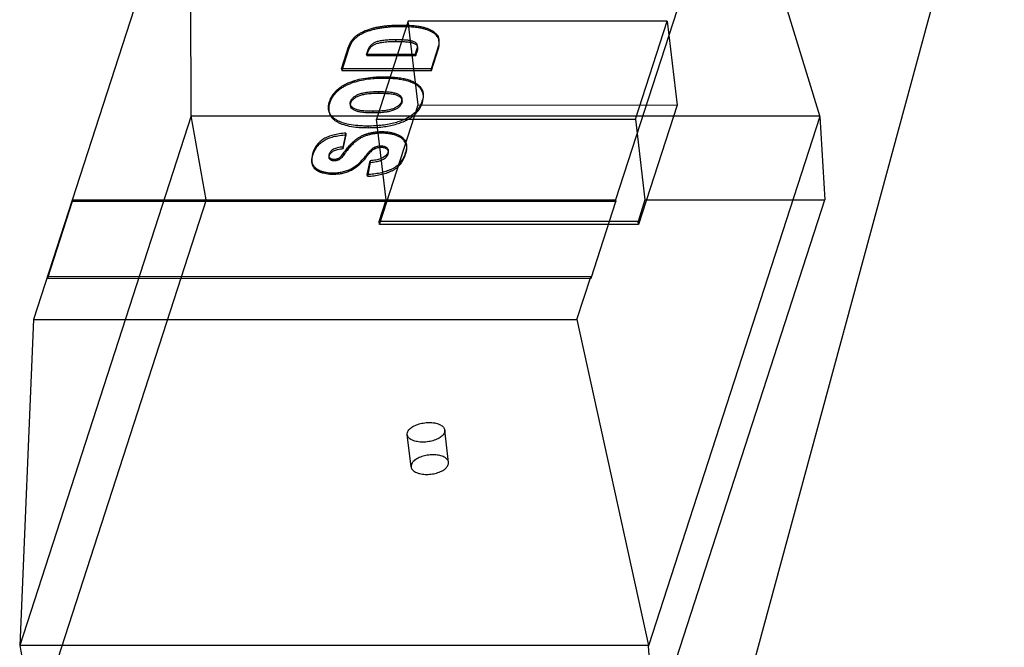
# Model space of a CAD drawing. Header units: millimetres. Extents: x -117 to 182, y -33 to 89.
# Tile 15 of 135: x -106.47 to -103.86, y -5.2 to -3.53. Entities that reach past the tile are written whole.
import ezdxf

# ---------------------------------------------------------------- set-up
doc = ezdxf.new("R2010")
doc.units = ezdxf.units.MM
doc.header["$LTSCALE"] = 1.21
doc.header["$MEASUREMENT"] = 0
doc.layers.get('0').update_dxf_attribs({"linetype": 'CONTINUOUS'})

msp = doc.modelspace()

# ---------------------------------------------------------------- linework, layer by layer
at = {"color": 7, "linetype": 'Continuous'}
msp.add_line((-103.8031, -2.5959), (-104.5643, -5.4004), dxfattribs=at)
at = {"color": 6, "linetype": 'Continuous'}
for p, q in [((-106.0139, -3.0463), (-106.4292, -4.3287)), ((-106.0116, -3.7897), (-106.0139, -3.0463)), ((-104.5737, -3.0464), (-104.8865, -4.0123)), ((-104.3451, -3.7897), (-104.5737, -3.0464)), ((-105.4362, -3.5385), (-105.5203, -3.7982)), ((-104.7499, -3.5386), (-105.4362, -3.5385)), ((-105.4097, -3.7607), (-105.4362, -3.5385)), ((-104.834, -3.7983), (-104.7499, -3.5386)), ((-104.7499, -3.5386), (-104.7234, -3.7608)), ((-105.4681, -3.5924), (-105.4686, -3.5881)), ((-105.3544, -3.592), (-105.3549, -3.5877)), ((-105.6126, -3.6649), (-105.5939, -3.6071)), ((-105.5934, -3.6114), (-105.6121, -3.6691)), ((-105.5934, -3.6114), (-105.5939, -3.6071)), ((-105.5466, -3.6259), (-105.4167, -3.6259)), ((-105.546, -3.6301), (-105.5466, -3.6259)), ((-105.4167, -3.6259), (-105.4137, -3.6164)), ((-105.4167, -3.6259), (-105.4162, -3.6301)), ((-105.4162, -3.6301), (-105.4132, -3.6207)), ((-105.4132, -3.6207), (-105.4137, -3.6164)), ((-105.4111, -3.6077), (-105.4116, -3.6034)), ((-105.3565, -3.6071), (-105.3752, -3.6649)), ((-105.3747, -3.6691), (-105.356, -3.6114)), ((-105.356, -3.6114), (-105.3565, -3.6071)), ((-105.546, -3.6301), (-105.4162, -3.6301)), ((-105.3752, -3.6649), (-105.6126, -3.6649)), ((-105.6126, -3.6649), (-105.6121, -3.6691)), ((-105.6121, -3.6691), (-105.3747, -3.6691)), ((-105.3747, -3.6691), (-105.3752, -3.6649)), ((-105.5001, -3.6861), (-105.4996, -3.6904)), ((-105.5157, -3.725), (-105.5152, -3.7293)), ((-105.396, -3.7342), (-105.3965, -3.7299)), ((-105.4525, -3.7484), (-105.453, -3.7441)), ((-105.3984, -3.7542), (-105.399, -3.7499)), ((-105.647, -3.7716), (-105.6465, -3.7759)), ((-105.5896, -3.7581), (-105.5891, -3.7624)), ((-105.5297, -3.7775), (-105.5292, -3.7818)), ((-105.5123, -4.0775), (-105.4097, -3.7607)), ((-105.4097, -3.7607), (-104.7234, -3.7608)), ((-104.7234, -3.7608), (-104.826, -4.0776)), ((-106.0116, -3.7897), (-106.4657, -5.1919)), ((-106.0116, -3.7897), (-104.3451, -3.7897)), ((-105.9716, -4.0118), (-106.0116, -3.7897)), ((-105.5203, -3.7982), (-104.834, -3.7983)), ((-105.4948, -4.0119), (-105.5203, -3.7982)), ((-104.834, -3.7983), (-104.8085, -4.0119)), ((-104.3447, -3.7909), (-104.7989, -5.1932)), ((-104.3447, -3.7909), (-104.3451, -3.7897)), ((-104.3447, -3.7909), (-104.3316, -4.0119)), ((-105.6012, -3.8354), (-105.6089, -3.872)), ((-105.6007, -3.8397), (-105.6012, -3.8354)), ((-105.5429, -3.8165), (-105.5424, -3.8208)), ((-105.6084, -3.8763), (-105.6007, -3.8397)), ((-105.688, -3.8914), (-105.6885, -3.8871)), ((-105.6089, -3.872), (-105.6084, -3.8763)), ((-105.4886, -3.8844), (-105.4891, -3.8801)), ((-105.4428, -3.8912), (-105.4433, -3.8869)), ((-105.4401, -3.8704), (-105.4406, -3.8662)), ((-105.6916, -3.9096), (-105.6911, -3.9139)), ((-105.6463, -3.8962), (-105.6458, -3.9005)), ((-105.607, -3.893), (-105.6075, -3.8887)), ((-105.5462, -3.8974), (-105.5467, -3.8932)), ((-105.5448, -3.9452), (-105.5371, -3.9083)), ((-105.5366, -3.9126), (-105.5443, -3.9495)), ((-105.5371, -3.9083), (-105.5366, -3.9126)), ((-105.5443, -3.9495), (-105.5448, -3.9452)), ((-105.9716, -4.0118), (-106.4258, -5.4141)), ((-106.3262, -4.0165), (-106.3919, -4.2196)), ((-106.3267, -4.0123), (-104.8865, -4.0123)), ((-106.3267, -4.0123), (-106.3262, -4.0165)), ((-104.8854, -4.0166), (-106.3262, -4.0165)), ((-105.9716, -4.0118), (-105.4948, -4.0119)), ((-105.5133, -4.069), (-105.4948, -4.0119)), ((-104.9511, -4.2197), (-104.8854, -4.0166)), ((-104.8865, -4.0123), (-104.8854, -4.0166)), ((-104.8085, -4.0119), (-104.827, -4.069)), ((-104.8085, -4.0119), (-104.3316, -4.0119)), ((-104.7857, -5.4142), (-104.3316, -4.0119)), ((-104.827, -4.069), (-105.5133, -4.069)), ((-105.5123, -4.0775), (-105.5133, -4.069)), ((-104.826, -4.0776), (-104.827, -4.069)), ((-104.826, -4.0776), (-105.5123, -4.0775)), ((-104.9523, -4.2154), (-106.3925, -4.2153)), ((-106.3925, -4.2153), (-106.3919, -4.2196)), ((-106.3919, -4.2196), (-104.9511, -4.2197)), ((-104.989, -4.3288), (-104.9523, -4.2154)), ((-104.9511, -4.2197), (-104.9523, -4.2154)), ((-106.4292, -4.3287), (-106.4657, -5.1919)), ((-106.4292, -4.3287), (-104.989, -4.3288)), ((-104.989, -4.3288), (-104.7992, -5.192)), ((-105.4283, -4.719), (-105.4386, -4.6335)), ((-105.329, -4.7071), (-105.3393, -4.6216)), ((-104.7992, -5.192), (-106.4657, -5.1919)), ((-106.4657, -5.1919), (-106.4258, -5.4141)), ((-104.7992, -5.192), (-104.7989, -5.1932)), ((-104.7857, -5.4142), (-104.7989, -5.1932))]:
    msp.add_line(p, q, dxfattribs=at)
for points, knots in [([(-105.5939, -3.6071), (-105.5921, -3.6017), (-105.5886, -3.594), (-105.582, -3.5851), (-105.5763, -3.5793), (-105.5698, -3.5743), (-105.5597, -3.5681), (-105.5483, -3.563), (-105.5359, -3.5588), (-105.5258, -3.5561), (-105.5152, -3.5539), (-105.5041, -3.5522), (-105.4927, -3.5508), (-105.4811, -3.5498), (-105.4712, -3.5494), (-105.4633, -3.5492), (-105.4562, -3.5491), (-105.4482, -3.5492), (-105.4371, -3.5495), (-105.4245, -3.5501), (-105.413, -3.5513), (-105.405, -3.5526), (-105.3998, -3.5537), (-105.395, -3.5549), (-105.3891, -3.5566), (-105.3824, -3.559), (-105.3751, -3.5624), (-105.3689, -3.5662), (-105.3637, -3.5704), (-105.3597, -3.5747), (-105.3573, -3.5785), (-105.356, -3.5816), (-105.3554, -3.5842), (-105.3549, -3.5871), (-105.3545, -3.5911), (-105.3544, -3.5961), (-105.355, -3.6018), (-105.3559, -3.6054), (-105.3565, -3.6071)], [0, 0, 0, 0, 0.057632, 0.084997, 0.111964, 0.139504, 0.168663, 0.231817, 0.266044, 0.301362, 0.337902, 0.375763, 0.414897, 0.454458, 0.494506, 0.51473, 0.535093, 0.566371, 0.595692, 0.64847, 0.693483, 0.713117, 0.730868, 0.747485, 0.763374, 0.793031, 0.820038, 0.84469, 0.867053, 0.886792, 0.904413, 0.912674, 0.92072, 0.931538, 0.94202, 0.962115, 0.981322, 1, 1, 1, 1]), ([(-105.356, -3.6114), (-105.3554, -3.6097), (-105.3545, -3.606), (-105.3539, -3.6003), (-105.354, -3.5954), (-105.3544, -3.5914), (-105.3549, -3.5885), (-105.3555, -3.5859), (-105.3568, -3.5828), (-105.3592, -3.5789), (-105.3632, -3.5746), (-105.3683, -3.5705), (-105.3746, -3.5667), (-105.3819, -3.5633), (-105.3886, -3.5609), (-105.3945, -3.5592), (-105.3993, -3.558), (-105.4045, -3.5569), (-105.4125, -3.5556), (-105.424, -3.5544), (-105.4365, -3.5537), (-105.4477, -3.5535), (-105.4557, -3.5534), (-105.4628, -3.5535), (-105.4707, -3.5536), (-105.4805, -3.5541), (-105.4922, -3.5551), (-105.5036, -3.5564), (-105.5147, -3.5582), (-105.5253, -3.5604), (-105.5354, -3.5631), (-105.5477, -3.5673), (-105.5592, -3.5724), (-105.5693, -3.5786), (-105.5758, -3.5836), (-105.5815, -3.5894), (-105.5881, -3.5983), (-105.5916, -3.606), (-105.5934, -3.6114)], [0, 0, 0, 0, 0.018659, 0.037866, 0.057961, 0.068444, 0.079262, 0.087308, 0.09557, 0.11319, 0.13293, 0.155294, 0.179945, 0.206954, 0.236611, 0.2525, 0.269117, 0.286869, 0.306503, 0.351517, 0.404296, 0.433618, 0.464896, 0.48526, 0.505484, 0.545533, 0.585095, 0.62423, 0.662092, 0.698632, 0.733951, 0.768178, 0.831334, 0.860493, 0.888034, 0.915002, 0.942366, 1, 1, 1, 1]), ([(-105.4686, -3.5881), (-105.4745, -3.5881), (-105.4852, -3.5883), (-105.5001, -3.5894), (-105.5107, -3.5911), (-105.5178, -3.5929), (-105.5223, -3.5945), (-105.5262, -3.5963), (-105.5308, -3.5989), (-105.5358, -3.603), (-105.5397, -3.6081), (-105.5421, -3.6126), (-105.5433, -3.6158), (-105.5442, -3.6186), (-105.5453, -3.6219), (-105.546, -3.6243), (-105.5466, -3.6259)], [0, 0, 0, 0, 0.182696, 0.337616, 0.465586, 0.519921, 0.568171, 0.61237, 0.654573, 0.734809, 0.813226, 0.8532, 0.894332, 0.920817, 0.947226, 1, 1, 1, 1]), ([(-105.546, -3.6301), (-105.5455, -3.6285), (-105.5448, -3.6261), (-105.5437, -3.6229), (-105.5428, -3.6201), (-105.5416, -3.6169), (-105.5392, -3.6124), (-105.5353, -3.6073), (-105.5303, -3.6032), (-105.5257, -3.6005), (-105.5218, -3.5987), (-105.5173, -3.5972), (-105.5102, -3.5954), (-105.4996, -3.5937), (-105.4847, -3.5926), (-105.474, -3.5924), (-105.4681, -3.5924)], [0, 0, 0, 0, 0.052774, 0.079183, 0.105668, 0.1468, 0.186774, 0.265191, 0.345427, 0.38763, 0.431829, 0.480079, 0.534414, 0.662384, 0.817304, 1, 1, 1, 1]), ([(-105.4137, -3.6164), (-105.4131, -3.6146), (-105.4121, -3.6111), (-105.4114, -3.6063), (-105.4116, -3.6028), (-105.4123, -3.6005), (-105.4131, -3.5991), (-105.4141, -3.5978), (-105.4159, -3.5962), (-105.4188, -3.5943), (-105.4223, -3.5928), (-105.4256, -3.5917), (-105.4284, -3.5909), (-105.4317, -3.5902), (-105.4369, -3.5894), (-105.4449, -3.5887), (-105.4561, -3.5882), (-105.4642, -3.5881), (-105.4686, -3.5881)], [0, 0, 0, 0, 0.077081, 0.140444, 0.191869, 0.214223, 0.235184, 0.256206, 0.278871, 0.330564, 0.392669, 0.428125, 0.466695, 0.50929, 0.558646, 0.677972, 0.825067, 1, 1, 1, 1]), ([(-105.4681, -3.5924), (-105.4637, -3.5924), (-105.4556, -3.5925), (-105.4444, -3.593), (-105.4364, -3.5937), (-105.4312, -3.5945), (-105.4279, -3.5952), (-105.4251, -3.596), (-105.4218, -3.5971), (-105.4183, -3.5986), (-105.4154, -3.6004), (-105.4136, -3.6021), (-105.4126, -3.6033), (-105.4118, -3.6048), (-105.4111, -3.6071), (-105.4109, -3.6106), (-105.4116, -3.6154), (-105.4126, -3.6188), (-105.4132, -3.6207)], [0, 0, 0, 0, 0.174933, 0.322028, 0.441354, 0.49071, 0.533305, 0.571875, 0.607331, 0.669436, 0.721129, 0.743794, 0.764816, 0.785777, 0.808131, 0.859556, 0.922919, 1, 1, 1, 1]), ([(-105.5429, -3.8165), (-105.5476, -3.8165), (-105.5566, -3.8164), (-105.5733, -3.8154), (-105.592, -3.8129), (-105.6089, -3.8084), (-105.6204, -3.8036), (-105.6276, -3.7996), (-105.6338, -3.7952), (-105.6389, -3.7902), (-105.6428, -3.7848), (-105.6456, -3.7789), (-105.6471, -3.7726), (-105.6474, -3.7659), (-105.6468, -3.76), (-105.6457, -3.7552), (-105.6446, -3.7515), (-105.6432, -3.7476), (-105.6411, -3.7426), (-105.6379, -3.7366), (-105.6332, -3.7298), (-105.6257, -3.7213), (-105.6165, -3.7138), (-105.606, -3.7073), (-105.597, -3.7029), (-105.5874, -3.6989), (-105.5734, -3.6942), (-105.5542, -3.6898), (-105.5339, -3.6873), (-105.5164, -3.6863), (-105.5064, -3.6861), (-105.5009, -3.6861), (-105.5001, -3.6861)], [0, 0, 0, 0, 0.044793, 0.086577, 0.161443, 0.225566, 0.254073, 0.280529, 0.304932, 0.327398, 0.348498, 0.36892, 0.3894, 0.410665, 0.433362, 0.445424, 0.45803, 0.471186, 0.484261, 0.510325, 0.536583, 0.563379, 0.619781, 0.650016, 0.681898, 0.715455, 0.75021, 0.823939, 0.904268, 0.947213, 0.992136, 1, 1, 1, 1]), ([(-105.4996, -3.6904), (-105.5004, -3.6904), (-105.5059, -3.6904), (-105.5159, -3.6905), (-105.5333, -3.6916), (-105.5537, -3.6941), (-105.5729, -3.6985), (-105.5869, -3.7032), (-105.5965, -3.7072), (-105.6054, -3.7116), (-105.616, -3.718), (-105.6252, -3.7255), (-105.6327, -3.7341), (-105.6374, -3.7409), (-105.6406, -3.7469), (-105.6427, -3.7519), (-105.6441, -3.7557), (-105.6452, -3.7595), (-105.6463, -3.7643), (-105.6469, -3.7701), (-105.6466, -3.7769), (-105.645, -3.7832), (-105.6423, -3.7891), (-105.6384, -3.7945), (-105.6333, -3.7994), (-105.6271, -3.8039), (-105.6198, -3.8079), (-105.6084, -3.8127), (-105.5915, -3.8172), (-105.5728, -3.8196), (-105.5561, -3.8206), (-105.5471, -3.8208), (-105.5424, -3.8208)], [0, 0, 0, 0, 0.007864, 0.052787, 0.095732, 0.176061, 0.24979, 0.284545, 0.318102, 0.349984, 0.380219, 0.436621, 0.463417, 0.489675, 0.515739, 0.528814, 0.54197, 0.554576, 0.566638, 0.589335, 0.6106, 0.63108, 0.651502, 0.672602, 0.695068, 0.719471, 0.745927, 0.774434, 0.838557, 0.913423, 0.955207, 1, 1, 1, 1]), ([(-105.5001, -3.6861), (-105.4938, -3.6861), (-105.4818, -3.6865), (-105.4649, -3.6878), (-105.4501, -3.69), (-105.4371, -3.6932), (-105.4259, -3.6973), (-105.4136, -3.7035), (-105.4037, -3.7118), (-105.3979, -3.7223), (-105.3953, -3.7343), (-105.397, -3.7438), (-105.399, -3.7499)], [0, 0, 0, 0, 0.133952, 0.25368, 0.359587, 0.452361, 0.53664, 0.612332, 0.742972, 0.802796, 0.863028, 1, 1, 1, 1]), ([(-105.3984, -3.7542), (-105.3965, -3.7481), (-105.3948, -3.7386), (-105.3974, -3.7266), (-105.4032, -3.7161), (-105.4131, -3.7078), (-105.4253, -3.7016), (-105.4366, -3.6975), (-105.4495, -3.6943), (-105.4644, -3.6921), (-105.4813, -3.6907), (-105.4933, -3.6904), (-105.4996, -3.6904)], [0, 0, 0, 0, 0.136972, 0.197204, 0.257028, 0.387668, 0.46336, 0.547639, 0.640413, 0.74632, 0.866048, 1, 1, 1, 1]), ([(-105.5292, -3.7818), (-105.5347, -3.7818), (-105.5449, -3.7816), (-105.5588, -3.7804), (-105.5686, -3.7785), (-105.5749, -3.7765), (-105.5787, -3.7749), (-105.5818, -3.773), (-105.5851, -3.7705), (-105.5876, -3.7675), (-105.5889, -3.7641), (-105.5893, -3.7614), (-105.5891, -3.7592), (-105.5888, -3.7573), (-105.5884, -3.7558), (-105.5878, -3.7544), (-105.5869, -3.7524), (-105.5855, -3.75), (-105.5834, -3.7473), (-105.5799, -3.7439), (-105.5756, -3.7408), (-105.5707, -3.7382), (-105.5665, -3.7364), (-105.5618, -3.7347), (-105.5546, -3.7327), (-105.5443, -3.7308), (-105.5331, -3.7298), (-105.5232, -3.7293), (-105.5179, -3.7293), (-105.5152, -3.7293)], [0, 0, 0, 0, 0.106899, 0.195817, 0.267599, 0.297505, 0.323761, 0.346671, 0.367278, 0.403174, 0.419814, 0.436506, 0.453994, 0.463253, 0.472944, 0.483284, 0.493643, 0.514612, 0.53627, 0.558983, 0.608709, 0.636251, 0.665796, 0.69774, 0.732272, 0.80961, 0.898671, 0.947779, 1, 1, 1, 1]), ([(-105.5152, -3.7293), (-105.512, -3.7293), (-105.506, -3.7293), (-105.4949, -3.7297), (-105.4832, -3.7307), (-105.4728, -3.7324), (-105.4663, -3.7344), (-105.4625, -3.736), (-105.4595, -3.7378), (-105.457, -3.7398), (-105.455, -3.742), (-105.4536, -3.7444), (-105.4527, -3.7469), (-105.4523, -3.7497), (-105.4525, -3.7521), (-105.4529, -3.754), (-105.4533, -3.7556), (-105.4539, -3.7571), (-105.4548, -3.759), (-105.4562, -3.7614), (-105.4582, -3.7641), (-105.4617, -3.7675), (-105.466, -3.7705), (-105.471, -3.7731), (-105.4753, -3.7749), (-105.4802, -3.7765), (-105.4877, -3.7785), (-105.4985, -3.7803), (-105.5131, -3.7816), (-105.5236, -3.7818), (-105.5292, -3.7818)], [0, 0, 0, 0, 0.058606, 0.112232, 0.20453, 0.277109, 0.306258, 0.330922, 0.352417, 0.371905, 0.389793, 0.406617, 0.423034, 0.439767, 0.457513, 0.466967, 0.476889, 0.486754, 0.496642, 0.516674, 0.537393, 0.559169, 0.607108, 0.633858, 0.662724, 0.694122, 0.72838, 0.805982, 0.896358, 1, 1, 1, 1]), ([(-105.399, -3.7499), (-105.4001, -3.7534), (-105.4028, -3.7602), (-105.4082, -3.7696), (-105.4149, -3.7781), (-105.423, -3.7856), (-105.4327, -3.7923), (-105.4439, -3.7982), (-105.4567, -3.8035), (-105.4711, -3.8082), (-105.487, -3.8119), (-105.5111, -3.8156), (-105.5299, -3.8165), (-105.5429, -3.8165)], [0, 0, 0, 0, 0.064933, 0.128278, 0.191411, 0.255817, 0.324192, 0.398852, 0.480505, 0.569638, 0.666406, 0.77003, 1, 1, 1, 1]), ([(-105.5424, -3.8208), (-105.5294, -3.8208), (-105.5106, -3.8199), (-105.4865, -3.8162), (-105.4706, -3.8124), (-105.4562, -3.8078), (-105.4434, -3.8025), (-105.4322, -3.7965), (-105.4225, -3.7899), (-105.4144, -3.7823), (-105.4077, -3.7739), (-105.4023, -3.7645), (-105.3996, -3.7577), (-105.3984, -3.7542)], [0, 0, 0, 0, 0.22997, 0.333594, 0.430362, 0.519495, 0.601148, 0.675808, 0.744183, 0.808589, 0.871722, 0.935067, 1, 1, 1, 1]), ([(-105.6012, -3.8354), (-105.6071, -3.8358), (-105.6183, -3.8369), (-105.6341, -3.8399), (-105.6479, -3.8442), (-105.6596, -3.8499), (-105.6695, -3.8571), (-105.6777, -3.8657), (-105.6842, -3.8758), (-105.6872, -3.8832), (-105.6885, -3.8871)], [0, 0, 0, 0, 0.164126, 0.311393, 0.443069, 0.561187, 0.671205, 0.778587, 0.88699, 1, 1, 1, 1]), ([(-105.6075, -3.8887), (-105.6046, -3.8847), (-105.5991, -3.8773), (-105.5906, -3.8672), (-105.5837, -3.8601), (-105.5785, -3.8554), (-105.5748, -3.8523), (-105.5711, -3.8497), (-105.5662, -3.8464), (-105.5598, -3.8427), (-105.5517, -3.839), (-105.5432, -3.8362), (-105.5344, -3.834), (-105.5253, -3.8324), (-105.516, -3.8315), (-105.5078, -3.8312), (-105.5009, -3.8313), (-105.4938, -3.8317), (-105.4853, -3.8328), (-105.4756, -3.8348), (-105.4668, -3.8377), (-105.4589, -3.8413), (-105.4523, -3.8457), (-105.4471, -3.8507), (-105.4432, -3.8565), (-105.4408, -3.8631), (-105.4398, -3.8734), (-105.4416, -3.8815), (-105.4433, -3.8869)], [0, 0, 0, 0, 0.066225, 0.124812, 0.175839, 0.198563, 0.219458, 0.239526, 0.259416, 0.298902, 0.338443, 0.378588, 0.418983, 0.459939, 0.501689, 0.544468, 0.569479, 0.59375, 0.640199, 0.684124, 0.725886, 0.764747, 0.799574, 0.831422, 0.8616, 0.89197, 0.924191, 1, 1, 1, 1]), ([(-105.4428, -3.8912), (-105.4411, -3.8858), (-105.4393, -3.8777), (-105.4403, -3.8674), (-105.4427, -3.8608), (-105.4466, -3.855), (-105.4518, -3.8499), (-105.4584, -3.8456), (-105.4663, -3.842), (-105.4751, -3.8391), (-105.4848, -3.837), (-105.4933, -3.836), (-105.5004, -3.8356), (-105.5073, -3.8355), (-105.5155, -3.8357), (-105.5248, -3.8367), (-105.5338, -3.8383), (-105.5427, -3.8404), (-105.5512, -3.8433), (-105.5593, -3.847), (-105.5657, -3.8506), (-105.5706, -3.8539), (-105.5743, -3.8566), (-105.578, -3.8596), (-105.5832, -3.8644), (-105.5901, -3.8715), (-105.5985, -3.8815), (-105.6041, -3.889), (-105.607, -3.893)], [0, 0, 0, 0, 0.075809, 0.10803, 0.138399, 0.168578, 0.200426, 0.235253, 0.274114, 0.315876, 0.359801, 0.40625, 0.430521, 0.455532, 0.498311, 0.540061, 0.581017, 0.621412, 0.661557, 0.701098, 0.740584, 0.760474, 0.780542, 0.801437, 0.824161, 0.875188, 0.933774, 1, 1, 1, 1]), ([(-105.688, -3.8914), (-105.6867, -3.8875), (-105.6837, -3.8801), (-105.6772, -3.87), (-105.669, -3.8614), (-105.6591, -3.8542), (-105.6474, -3.8485), (-105.6336, -3.8442), (-105.6178, -3.8412), (-105.6066, -3.8401), (-105.6007, -3.8397)], [0, 0, 0, 0, 0.11301, 0.221413, 0.328795, 0.438813, 0.556931, 0.688607, 0.835874, 1, 1, 1, 1]), ([(-105.6885, -3.8871), (-105.6895, -3.8902), (-105.691, -3.8959), (-105.6921, -3.9043), (-105.6916, -3.9117), (-105.6895, -3.9181), (-105.6859, -3.9234), (-105.6813, -3.928), (-105.6756, -3.9319), (-105.669, -3.935), (-105.6616, -3.9374), (-105.6536, -3.9392), (-105.6467, -3.94), (-105.6409, -3.9404), (-105.6357, -3.9405), (-105.6297, -3.9403), (-105.6209, -3.9397), (-105.6104, -3.938), (-105.6003, -3.9351), (-105.5927, -3.9322), (-105.5872, -3.9296), (-105.5818, -3.9266), (-105.5747, -3.922), (-105.562, -3.9118), (-105.5526, -3.901), (-105.5467, -3.8932)], [0, 0, 0, 0, 0.048546, 0.090553, 0.127152, 0.160096, 0.191689, 0.224127, 0.258567, 0.295899, 0.335425, 0.376492, 0.419427, 0.441682, 0.464497, 0.499122, 0.532849, 0.597956, 0.660658, 0.691404, 0.721896, 0.752842, 0.784624, 0.851246, 1, 1, 1, 1]), ([(-105.6089, -3.872), (-105.6138, -3.8724), (-105.6225, -3.8736), (-105.6324, -3.8768), (-105.6383, -3.8805), (-105.6416, -3.8835), (-105.6437, -3.8864), (-105.6449, -3.8889), (-105.6456, -3.8908), (-105.6461, -3.8925), (-105.6465, -3.8945), (-105.6464, -3.8968), (-105.6454, -3.8992), (-105.6436, -3.9012), (-105.6412, -3.9026), (-105.6383, -3.9037), (-105.635, -3.9043), (-105.6317, -3.9045), (-105.6286, -3.9043), (-105.6258, -3.9038), (-105.6235, -3.9031), (-105.6217, -3.9023), (-105.6204, -3.9017), (-105.619, -3.9009), (-105.6169, -3.8994), (-105.6128, -3.8956), (-105.6096, -3.8917), (-105.6075, -3.8887)], [0, 0, 0, 0, 0.15158, 0.268467, 0.317245, 0.362315, 0.405477, 0.426982, 0.44874, 0.466163, 0.482058, 0.510151, 0.535708, 0.562224, 0.591089, 0.622026, 0.656041, 0.69393, 0.72281, 0.751605, 0.780901, 0.795918, 0.811262, 0.827637, 0.845917, 0.888573, 1, 1, 1, 1]), ([(-105.607, -3.893), (-105.6091, -3.8959), (-105.6122, -3.8999), (-105.6164, -3.9037), (-105.6184, -3.9052), (-105.6199, -3.906), (-105.6212, -3.9066), (-105.623, -3.9074), (-105.6253, -3.9081), (-105.6281, -3.9086), (-105.6312, -3.9088), (-105.6345, -3.9086), (-105.6378, -3.908), (-105.6406, -3.9069), (-105.6431, -3.9054), (-105.6449, -3.9035), (-105.6459, -3.901), (-105.6459, -3.8987), (-105.6456, -3.8968), (-105.6451, -3.895), (-105.6444, -3.8932), (-105.6432, -3.8907), (-105.6411, -3.8878), (-105.6377, -3.8847), (-105.6319, -3.8811), (-105.622, -3.8779), (-105.6133, -3.8767), (-105.6084, -3.8763)], [0, 0, 0, 0, 0.111427, 0.154083, 0.172363, 0.188738, 0.204082, 0.219099, 0.248395, 0.27719, 0.30607, 0.343959, 0.377974, 0.408911, 0.437776, 0.464292, 0.489849, 0.517942, 0.533837, 0.55126, 0.573018, 0.594523, 0.637685, 0.682755, 0.731533, 0.84842, 1, 1, 1, 1]), ([(-105.5467, -3.8932), (-105.5449, -3.8907), (-105.5415, -3.8863), (-105.5362, -3.8806), (-105.532, -3.8768), (-105.5288, -3.8746), (-105.5266, -3.8733), (-105.5244, -3.8723), (-105.5215, -3.8712), (-105.5178, -3.8701), (-105.5132, -3.8692), (-105.5086, -3.869), (-105.5041, -3.8692), (-105.4999, -3.87), (-105.4962, -3.8714), (-105.493, -3.8733), (-105.4905, -3.8758), (-105.4891, -3.879), (-105.4889, -3.8819), (-105.4893, -3.8844), (-105.4899, -3.8866), (-105.4909, -3.8891), (-105.493, -3.8925), (-105.4967, -3.8965), (-105.5026, -3.9005), (-105.509, -3.9033), (-105.5155, -3.9053), (-105.5245, -3.9072), (-105.5319, -3.9079), (-105.5371, -3.9083)], [0, 0, 0, 0, 0.068477, 0.12669, 0.175106, 0.195894, 0.214589, 0.232718, 0.250565, 0.285617, 0.320213, 0.354822, 0.389755, 0.421717, 0.45127, 0.479196, 0.505228, 0.529634, 0.555569, 0.569988, 0.585676, 0.607705, 0.629938, 0.676748, 0.729473, 0.790512, 0.833267, 0.882173, 1, 1, 1, 1]), ([(-105.5366, -3.9126), (-105.5314, -3.9122), (-105.524, -3.9114), (-105.515, -3.9096), (-105.5085, -3.9076), (-105.5021, -3.9048), (-105.4962, -3.9008), (-105.4924, -3.8968), (-105.4904, -3.8933), (-105.4894, -3.8909), (-105.4888, -3.8886), (-105.4884, -3.8862), (-105.4886, -3.8833), (-105.4899, -3.8801), (-105.4925, -3.8776), (-105.4956, -3.8757), (-105.4994, -3.8743), (-105.5036, -3.8735), (-105.5081, -3.8733), (-105.5127, -3.8735), (-105.5172, -3.8743), (-105.521, -3.8754), (-105.5239, -3.8766), (-105.5261, -3.8776), (-105.5283, -3.8788), (-105.5315, -3.8811), (-105.5357, -3.8849), (-105.5409, -3.8906), (-105.5444, -3.895), (-105.5462, -3.8974)], [0, 0, 0, 0, 0.117827, 0.166733, 0.209488, 0.270527, 0.323252, 0.370062, 0.392295, 0.414324, 0.430012, 0.444431, 0.470366, 0.494772, 0.520804, 0.54873, 0.578283, 0.610245, 0.645178, 0.679787, 0.714383, 0.749435, 0.767282, 0.785411, 0.804106, 0.824894, 0.87331, 0.931523, 1, 1, 1, 1]), ([(-105.4433, -3.8869), (-105.445, -3.892), (-105.4489, -3.9016), (-105.4574, -3.9142), (-105.4663, -3.9226), (-105.4743, -3.928), (-105.4809, -3.9314), (-105.4879, -3.9342), (-105.4977, -3.9377), (-105.5108, -3.9412), (-105.5274, -3.944), (-105.5389, -3.9449), (-105.5448, -3.9452)], [0, 0, 0, 0, 0.127628, 0.24604, 0.36035, 0.417829, 0.47641, 0.536625, 0.598024, 0.725013, 0.858657, 1, 1, 1, 1]), ([(-105.5462, -3.8974), (-105.5521, -3.9053), (-105.5615, -3.9161), (-105.5742, -3.9263), (-105.5813, -3.9309), (-105.5867, -3.9339), (-105.5922, -3.9364), (-105.5998, -3.9394), (-105.6099, -3.9423), (-105.6204, -3.9439), (-105.6291, -3.9446), (-105.6351, -3.9447), (-105.6404, -3.9446), (-105.6462, -3.9443), (-105.6531, -3.9435), (-105.6611, -3.9417), (-105.6685, -3.9393), (-105.6751, -3.9362), (-105.6808, -3.9323), (-105.6854, -3.9277), (-105.689, -3.9223), (-105.6911, -3.9159), (-105.6916, -3.9086), (-105.6905, -3.9002), (-105.689, -3.8944), (-105.688, -3.8914)], [0, 0, 0, 0, 0.148754, 0.215376, 0.247158, 0.278104, 0.308596, 0.339342, 0.402044, 0.467151, 0.500878, 0.535503, 0.558318, 0.580573, 0.623508, 0.664575, 0.704101, 0.741433, 0.775873, 0.808311, 0.839904, 0.872848, 0.909447, 0.951454, 1, 1, 1, 1]), ([(-105.5443, -3.9495), (-105.5384, -3.9492), (-105.5269, -3.9483), (-105.5102, -3.9455), (-105.4972, -3.942), (-105.4874, -3.9385), (-105.4804, -3.9356), (-105.4738, -3.9323), (-105.4658, -3.9269), (-105.4568, -3.9185), (-105.4484, -3.9058), (-105.4444, -3.8963), (-105.4428, -3.8912)], [0, 0, 0, 0, 0.141343, 0.274987, 0.401976, 0.463375, 0.52359, 0.582171, 0.63965, 0.75396, 0.872372, 1, 1, 1, 1]), ([(-105.3297, -4.713), (-105.3288, -4.7105), (-105.3286, -4.7044), (-105.3343, -4.6967), (-105.3437, -4.6912), (-105.356, -4.6878), (-105.3703, -4.6867), (-105.3854, -4.6878), (-105.4, -4.6913), (-105.4127, -4.6968), (-105.4224, -4.7038), (-105.4267, -4.71), (-105.4277, -4.713)], [0, 0, 0, 0, 0.066811, 0.137913, 0.226069, 0.33184, 0.451908, 0.579542, 0.705335, 0.82112, 0.920533, 1, 1, 1, 1]), ([(-105.4277, -4.713), (-105.4285, -4.7156), (-105.4288, -4.7216), (-105.4231, -4.7294), (-105.4137, -4.7348), (-105.4014, -4.7382), (-105.3871, -4.7394), (-105.372, -4.7382), (-105.3574, -4.7347), (-105.3447, -4.7292), (-105.335, -4.7222), (-105.3307, -4.7161), (-105.3297, -4.713)], [0, 0, 0, 0, 0.066811, 0.137913, 0.226069, 0.33184, 0.451908, 0.579542, 0.705335, 0.82112, 0.920533, 1, 1, 1, 1])]:
    msp.add_open_spline(points, degree=3, knots=knots, dxfattribs=at)
at = {"color": 7, "linetype": 'Continuous'}
for points, knots in [([(-105.5297, -3.7775), (-105.5352, -3.7775), (-105.5454, -3.7773), (-105.5593, -3.7761), (-105.5691, -3.7743), (-105.5754, -3.7722), (-105.5792, -3.7706), (-105.5823, -3.7687), (-105.5856, -3.7662), (-105.5881, -3.7632), (-105.5894, -3.7598), (-105.5898, -3.7572), (-105.5897, -3.7549), (-105.5893, -3.753), (-105.5889, -3.7516), (-105.5883, -3.7501), (-105.5874, -3.7481), (-105.586, -3.7457), (-105.5839, -3.743), (-105.5805, -3.7396), (-105.5762, -3.7366), (-105.5712, -3.734), (-105.567, -3.7321), (-105.5623, -3.7304), (-105.5551, -3.7284), (-105.5448, -3.7265), (-105.5336, -3.7255), (-105.5237, -3.7251), (-105.5184, -3.725), (-105.5157, -3.725)], [0, 0, 0, 0, 0.106899, 0.195817, 0.267599, 0.297505, 0.323761, 0.346671, 0.367278, 0.403174, 0.419814, 0.436506, 0.453994, 0.463253, 0.472944, 0.483284, 0.493643, 0.514612, 0.53627, 0.558983, 0.608709, 0.636251, 0.665796, 0.69774, 0.732272, 0.80961, 0.898671, 0.947779, 1, 1, 1, 1]), ([(-105.5157, -3.725), (-105.5125, -3.725), (-105.5065, -3.7251), (-105.4954, -3.7255), (-105.4837, -3.7264), (-105.4733, -3.7281), (-105.4668, -3.7301), (-105.463, -3.7317), (-105.46, -3.7336), (-105.4575, -3.7355), (-105.4555, -3.7377), (-105.4541, -3.7401), (-105.4532, -3.7427), (-105.4528, -3.7454), (-105.453, -3.7478), (-105.4534, -3.7498), (-105.4539, -3.7513), (-105.4544, -3.7528), (-105.4553, -3.7548), (-105.4567, -3.7571), (-105.4587, -3.7598), (-105.4622, -3.7632), (-105.4666, -3.7662), (-105.4715, -3.7688), (-105.4758, -3.7706), (-105.4807, -3.7723), (-105.4882, -3.7742), (-105.499, -3.7761), (-105.5136, -3.7773), (-105.5241, -3.7775), (-105.5297, -3.7775)], [0, 0, 0, 0, 0.058606, 0.112232, 0.20453, 0.277109, 0.306258, 0.330922, 0.352417, 0.371905, 0.389793, 0.406617, 0.423034, 0.439767, 0.457513, 0.466967, 0.476889, 0.486754, 0.496642, 0.516674, 0.537393, 0.559169, 0.607108, 0.633858, 0.662724, 0.694122, 0.72838, 0.805982, 0.896358, 1, 1, 1, 1]), ([(-105.4379, -4.6276), (-105.437, -4.6246), (-105.4328, -4.6185), (-105.4232, -4.6115), (-105.4106, -4.606), (-105.396, -4.6025), (-105.3808, -4.6012), (-105.3663, -4.6023), (-105.3538, -4.6058), (-105.3444, -4.6113), (-105.3388, -4.6191), (-105.3391, -4.625), (-105.3399, -4.6276)], [0, 0, 0, 0, 0.078009, 0.175304, 0.290365, 0.416707, 0.545531, 0.667587, 0.774903, 0.862904, 0.933763, 1, 1, 1, 1]), ([(-105.3399, -4.6276), (-105.3409, -4.6306), (-105.345, -4.6366), (-105.3546, -4.6436), (-105.3672, -4.6491), (-105.3818, -4.6527), (-105.397, -4.6539), (-105.4115, -4.6528), (-105.424, -4.6494), (-105.4334, -4.6439), (-105.439, -4.6361), (-105.4388, -4.6301), (-105.4379, -4.6276)], [0, 0, 0, 0, 0.078009, 0.175304, 0.290365, 0.416707, 0.545531, 0.667587, 0.774903, 0.862904, 0.933763, 1, 1, 1, 1])]:
    msp.add_open_spline(points, degree=3, knots=knots, dxfattribs=at)

doc.saveas('drawing.dxf')
